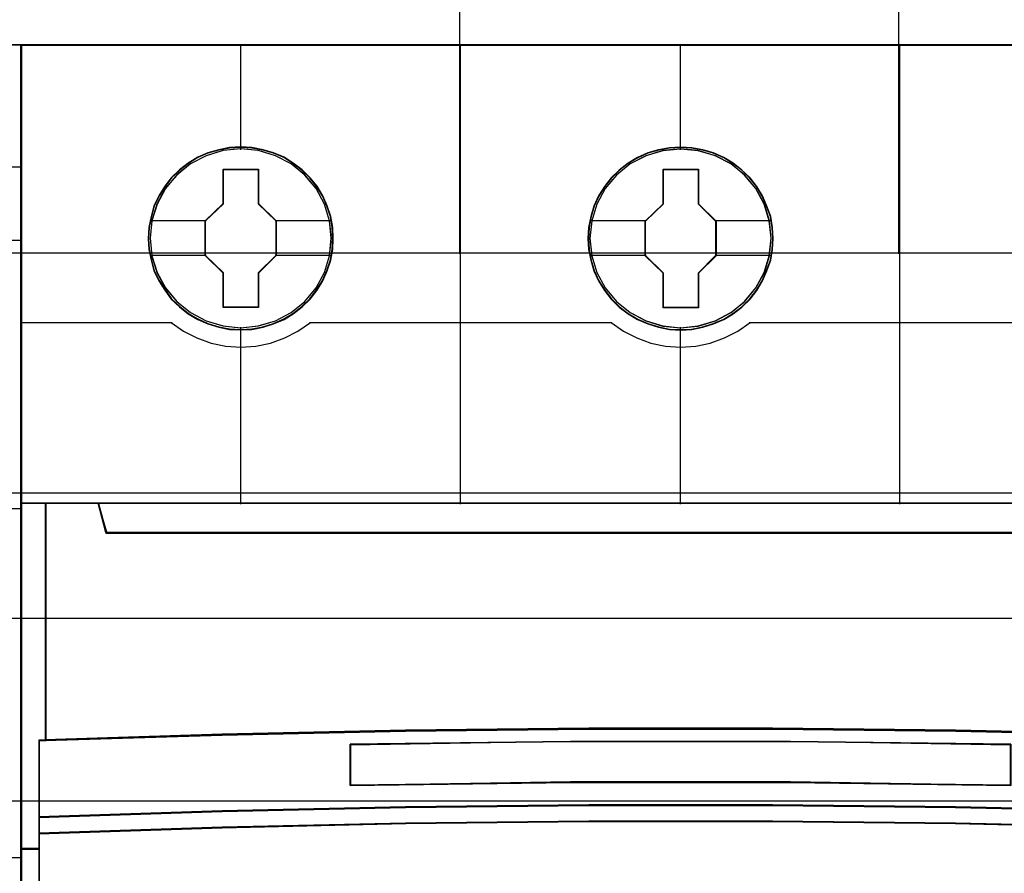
# Model space of a CAD drawing. Extents: x -635870 to -372006, y -44437 to 104716.
# Tile 100 of 246: x -613744 to -613341, y -32809 to -32459. Entities that reach past the tile are written whole.
import ezdxf

# ---------------------------------------------------------------- set-up
doc = ezdxf.new("R2010")
doc.units = 0
doc.header["$MEASUREMENT"] = 0
doc.layers.get('0').update_dxf_attribs({"color": 252})
for name, color, linetype in [('30', 7, 'Continuous'), ('45', 8, 'Continuous'), ('50', 7, 'Continuous')]:
    doc.layers.add(name, color=color, linetype=linetype)

# ---------------------------------------------------------------- blocks, each defined once
blk = doc.blocks.new('*U1048')
at = {"layer": '50', "color": 7}
for points in [[(509.985212, -277.514077), (834.016113, -277.514077)], [(509.985212, -277.514077), (834.016113, -277.514077)], [(653.960359, -277.556447), (653.960359, -257.54713)], [(671.937038, -277.556447), (671.937038, -257.54713)], [(509.985212, -287.349254), (834.016113, -287.349254), (834.016113, -333.651915), (509.985212, -333.651915), (509.985212, -287.349254)]]:
    blk.add_lwpolyline(points, dxfattribs=at)
blk = doc.blocks.new('*U1049')
at = {"layer": '30', "color": 7}
blk.add_lwpolyline([(499.9802, -292.478694), (844.087401, -292.478694), (844.087401, -328.453624), (499.9802, -328.453624), (499.9802, -292.478694)], close=True, dxfattribs=at)
for points in [[(499.9802, -292.478694), (844.087401, -292.478694), (844.087401, -328.453624), (499.9802, -328.453624), (499.9802, -292.478694)], [(499.9802, -299.972919), (844.087401, -299.972919), (844.087401, -320.959398), (499.9802, -320.959398), (499.9802, -299.972919)]]:
    blk.add_lwpolyline(points, dxfattribs=at)
blk = doc.blocks.new('*U1051')
at = {"layer": '45', "color": 7}
for points in [[(617.997449, -268.987078), (636.002237, -268.987078), (636.002237, -268.987078), (636.002237, -352.016739), (636.002237, -352.016739), (617.997449, -352.016739), (617.997449, -352.016739), (599.998509, -352.016739), (599.998509, -352.016739), (599.998509, -268.987078), (599.998509, -268.987078), (617.997449, -268.987078), (617.997449, -268.987078)], [(599.998509, -287.990103), (617.997449, -287.990103), (617.997449, -287.990103), (636.002237, -287.990103), (636.002237, -302.303279), (617.997449, -302.303279), (617.997449, -302.303279), (599.998509, -302.303279), (599.998509, -287.990103)], [(600.003811, -287.9954), (617.99745, -287.9954), (635.996935, -287.9954), (635.996935, -302.297983), (617.99745, -302.297983), (600.003811, -302.297983), (600.003811, -287.9954)]]:
    blk.add_lwpolyline(points, close=True, dxfattribs=at)
at = {"layer": '45', "color": 59}
blk.add_lwpolyline([(617.99745, -268.992375), (635.996935, -268.992375), (635.996935, -352.011443), (617.99745, -352.011443), (600.003811, -352.011443), (600.003811, -268.992375), (617.99745, -268.992375)], close=True, dxfattribs=at)
at = {"layer": '45', "color": 7}
for points in [[(634.994843, -273.989407), (636.002237, -273.989407)], [(617.991094, -276.992394), (636.002237, -276.992394)]]:
    blk.add_lwpolyline(points, dxfattribs=at)
blk = doc.blocks.new('*U1052')
at = {"layer": '45', "color": 7}
for points in [[(653.994119, -268.997671), (635.970424, -268.997671), (635.970424, -351.066058), (653.994119, -351.066058), (672.006668, -351.066058), (690.030363, -351.066058), (690.030363, -268.997671), (672.006668, -268.997671), (653.994119, -268.997671)], [(648.777582, -276.92619), (648.755201, -276.473), (648.682462, -276.025336), (648.525792, -275.594252), (648.346742, -275.179749), (648.111738, -274.787352), (647.831971, -274.439169), (647.501847, -274.118619), (647.132555, -273.842284), (646.763264, -273.599108), (646.332423, -273.416727), (645.901583, -273.289612), (645.442766, -273.206711), (644.989544, -273.179078), (644.530727, -273.206711), (644.088696, -273.289612), (643.64107, -273.416727), (643.227015, -273.599108), (642.835342, -273.842284), (642.477241, -274.118619), (642.141521, -274.439169), (641.872946, -274.787352), (641.632346, -275.179749), (641.430915, -275.594252), (641.313413, -276.025336), (641.223887, -276.473), (641.190315, -276.92619), (641.223887, -277.373854), (641.313413, -277.810465), (641.430915, -278.247075), (641.632346, -278.661579), (641.872946, -279.048449), (642.141521, -279.413212), (642.477241, -279.733762), (642.835342, -280.010097), (643.227015, -280.242219), (643.64107, -280.424601), (644.088696, -280.562769), (644.530727, -280.651196), (644.989544, -280.673303), (645.442766, -280.651196), (645.901583, -280.562769), (646.332423, -280.424601), (646.763264, -280.242219), (647.132555, -280.010097), (647.501847, -279.733762), (647.831971, -279.413212), (648.111738, -279.048449), (648.346742, -278.661579), (648.525792, -278.247075), (648.682462, -277.810465), (648.755201, -277.373854), (648.777582, -276.92619)], [(648.777582, -276.92619), (648.755201, -276.473), (648.682462, -276.025336), (648.525792, -275.594252), (648.346742, -275.179749), (648.111738, -274.787352), (647.831971, -274.439169), (647.501847, -274.118619), (647.132555, -273.842284), (646.763264, -273.599108), (646.332423, -273.416727), (645.901583, -273.289612), (645.442766, -273.206711), (644.989544, -273.179078), (644.530727, -273.206711), (644.088696, -273.289612), (643.64107, -273.416727), (643.227015, -273.599108), (642.835342, -273.842284), (642.477241, -274.118619), (642.141521, -274.439169), (641.872946, -274.787352), (641.632346, -275.179749), (641.430915, -275.594252), (641.313413, -276.025336), (641.223887, -276.473), (641.190315, -276.92619), (641.223887, -277.373854), (641.313413, -277.810465), (641.430915, -278.247075), (641.632346, -278.661579), (641.872946, -279.048449), (642.141521, -279.413212), (642.477241, -279.733762), (642.835342, -280.010097), (643.227015, -280.242219), (643.64107, -280.424601), (644.088696, -280.562769), (644.530727, -280.651196), (644.989544, -280.673303), (645.442766, -280.651196), (645.901583, -280.562769), (646.332423, -280.424601), (646.763264, -280.242219), (647.132555, -280.010097), (647.501847, -279.733762), (647.831971, -279.413212), (648.111738, -279.048449), (648.346742, -278.661579), (648.525792, -278.247075), (648.682462, -277.810465), (648.755201, -277.373854), (648.777582, -276.92619)], [(666.788725, -276.931487), (666.766343, -276.478296), (666.693601, -276.030632), (666.536925, -275.599548), (666.357868, -275.185045), (666.122855, -274.792648), (665.843078, -274.444465), (665.51294, -274.123916), (665.14923, -273.842053), (664.774328, -273.604404), (664.343471, -273.422023), (663.912614, -273.294908), (663.453779, -273.212008), (663.00054, -273.184374), (662.547301, -273.212008), (662.099657, -273.294908), (661.652014, -273.422023), (661.237943, -273.604404), (660.846255, -273.842053), (660.48814, -274.123916), (660.152407, -274.444465), (659.889417, -274.792648), (659.643213, -275.185045), (659.447369, -275.599548), (659.324267, -276.030632), (659.234738, -276.478296), (659.20676, -276.931487), (659.234738, -277.379151), (659.324267, -277.815761), (659.447369, -278.252372), (659.643213, -278.666875), (659.889417, -279.053745), (660.152407, -279.418508), (660.48814, -279.739058), (660.846255, -280.015394), (661.237943, -280.247516), (661.652014, -280.429897), (662.099657, -280.568065), (662.547301, -280.656493), (663.00054, -280.678599), (663.453779, -280.656493), (663.912614, -280.568065), (664.343471, -280.429897), (664.774328, -280.247516), (665.14923, -280.015394), (665.51294, -279.739058), (665.843078, -279.418508), (666.122855, -279.053745), (666.357868, -278.666875), (666.536925, -278.252372), (666.693601, -277.815761), (666.766343, -277.379151), (666.788725, -276.931487)], [(666.788725, -276.931487), (666.766343, -276.478296), (666.693601, -276.030632), (666.536925, -275.599548), (666.357868, -275.185045), (666.122855, -274.792648), (665.843078, -274.444465), (665.51294, -274.123916), (665.14923, -273.842053), (664.774328, -273.604404), (664.343471, -273.422023), (663.912614, -273.294908), (663.453779, -273.212008), (663.00054, -273.184374), (662.547301, -273.212008), (662.099657, -273.294908), (661.652014, -273.422023), (661.237943, -273.604404), (660.846255, -273.842053), (660.48814, -274.123916), (660.152407, -274.444465), (659.889417, -274.792648), (659.643213, -275.185045), (659.447369, -275.599548), (659.324267, -276.030632), (659.234738, -276.478296), (659.20676, -276.931487), (659.234738, -277.379151), (659.324267, -277.815761), (659.447369, -278.252372), (659.643213, -278.666875), (659.889417, -279.053745), (660.152407, -279.418508), (660.48814, -279.739058), (660.846255, -280.015394), (661.237943, -280.247516), (661.652014, -280.429897), (662.099657, -280.568065), (662.547301, -280.656493), (663.00054, -280.678599), (663.453779, -280.656493), (663.912614, -280.568065), (664.343471, -280.429897), (664.774328, -280.247516), (665.14923, -280.015394), (665.51294, -279.739058), (665.843078, -279.418508), (666.122855, -279.053745), (666.357868, -278.666875), (666.536925, -278.252372), (666.693601, -277.815761), (666.766343, -277.379151), (666.788725, -276.931487)], [(666.772819, -276.930163), (666.75053, -276.479054), (666.678093, -276.033446), (666.522076, -275.604343), (666.343769, -275.191743), (666.109742, -274.801149), (665.831139, -274.454565), (665.502387, -274.135488), (665.140203, -273.854921), (664.766874, -273.618364), (664.337825, -273.43682), (663.908776, -273.310289), (663.451866, -273.22777), (663.000529, -273.200263), (662.549191, -273.22777), (662.103426, -273.310289), (661.65766, -273.43682), (661.245327, -273.618364), (660.855282, -273.854921), (660.49867, -274.135488), (660.164346, -274.454565), (659.902459, -274.801149), (659.657288, -275.191743), (659.462265, -275.604343), (659.33968, -276.033446), (659.250527, -276.479054), (659.222666, -276.930163), (659.250527, -277.37577), (659.33968, -277.810375), (659.462265, -278.24498), (659.657288, -278.657579), (659.902459, -279.042672), (660.164346, -279.40576), (660.49867, -279.724837), (660.855282, -279.999903), (661.245327, -280.230959), (661.65766, -280.412503), (662.103426, -280.550036), (662.549191, -280.638057), (663.000529, -280.660062), (663.451866, -280.638057), (663.908776, -280.550036), (664.337825, -280.412503), (664.766874, -280.230959), (665.140203, -279.999903), (665.502387, -279.724837), (665.831139, -279.40576), (666.109742, -279.042672), (666.343769, -278.657579), (666.522076, -278.24498), (666.678093, -277.810375), (666.75053, -277.37577), (666.772819, -276.930163)], [(644.272236, -274.082092), (645.715223, -274.082092), (645.715223, -275.498726), (646.436717, -276.207043), (646.436717, -277.629211), (645.715223, -278.348596), (645.715223, -279.759696), (644.272236, -279.759696), (644.272236, -278.348596), (643.533832, -277.629211), (643.533832, -276.207043), (644.272236, -275.498726), (644.272236, -274.082092)], [(644.272236, -274.082092), (645.715223, -274.082092), (645.715223, -274.082092), (645.715223, -275.498726), (645.715223, -275.498726), (646.436717, -276.207043), (646.436717, -276.207043), (646.436717, -277.629211), (646.436717, -277.629211), (645.715223, -278.348596), (645.715223, -278.348596), (645.715223, -279.759696), (645.715223, -279.759696), (644.272236, -279.759696), (644.272236, -279.759696), (644.272236, -278.348596), (644.272236, -278.348596), (643.533832, -277.629211), (643.533832, -277.629211), (643.533832, -276.207043), (643.533832, -276.207043), (644.272236, -275.498726), (644.272236, -275.498726), (644.272236, -274.082092), (644.272236, -274.082092)], [(644.28005, -274.097981), (645.707224, -274.097981), (645.707224, -275.506686), (646.420811, -276.211039), (646.420811, -277.625247), (645.707224, -278.340605), (645.707224, -279.743807), (644.28005, -279.743807), (644.28005, -278.340605), (643.549738, -277.625247), (643.549738, -276.211039), (644.28005, -275.506686), (644.28005, -274.097981)], [(662.289441, -274.082092), (663.733916, -274.082092), (663.733916, -275.504201), (664.450511, -276.212488), (664.450511, -277.634597), (663.733916, -278.353951), (663.733916, -279.764992), (662.289441, -279.764992), (662.289441, -278.353951), (661.550276, -277.634597), (661.550276, -276.212488), (662.289441, -275.504201), (662.289441, -274.082092)], [(662.289441, -274.082092), (663.733916, -274.082092), (663.733916, -274.082092), (663.733916, -275.504201), (663.733916, -275.504201), (664.450511, -276.212488), (664.450511, -276.212488), (664.450511, -277.634597), (664.450511, -277.634597), (663.733916, -278.353951), (663.733916, -278.353951), (663.733916, -279.764992), (663.733916, -279.764992), (662.289441, -279.764992), (662.289441, -279.764992), (662.289441, -278.353951), (662.289441, -278.353951), (661.550276, -277.634597), (661.550276, -277.634597), (661.550276, -276.212488), (661.550276, -276.212488), (662.289441, -275.504201), (662.289441, -275.504201), (662.289441, -274.082092), (662.289441, -274.082092)], [(662.298539, -274.097981), (663.724529, -274.097981), (663.724529, -275.512137), (664.431953, -276.216464), (664.431953, -277.63062), (663.724529, -278.345952), (663.724529, -279.749104), (662.298539, -279.749104), (662.298539, -278.345952), (661.568834, -277.63062), (661.568834, -276.216464), (662.298539, -275.512137), (662.298539, -274.097981)], [(637.014933, -297.490572), (637.014933, -287.775604), (635.970424, -287.775604), (635.970424, -301.951077), (636.749478, -301.951077), (636.749478, -301.317013), (636.749478, -300.644353), (636.749478, -297.5016), (637.014933, -297.490572)], [(651.736392, -297.110274), (659.243868, -297.027471), (666.756919, -297.027471), (674.264395, -297.110274), (681.771872, -297.27036), (689.022969, -297.502208), (689.022969, -287.775604), (686.849312, -287.775604), (686.531623, -288.967969), (639.469164, -288.967969), (639.151475, -287.775604), (636.977818, -287.775604), (636.977818, -297.502208), (644.223341, -297.27036), (651.736392, -297.110274)], [(639.469354, -288.999043), (686.531433, -288.999043), (686.849119, -287.775604), (681.02488, -287.775604), (672.007063, -287.775604), (663.000394, -287.775604), (653.993724, -287.775604), (644.975907, -287.775604), (639.151668, -287.775604), (639.469354, -288.999043)], [(674.263783, -300.242764), (681.770761, -300.398271), (689.272166, -300.648194), (689.272166, -297.482504), (689.021376, -297.471397), (681.770761, -297.238135), (674.263783, -297.077074), (666.756805, -296.993766), (659.244253, -296.993766), (651.737275, -297.077074), (644.224724, -297.238135), (636.979682, -297.471397), (636.723319, -297.482504), (636.723319, -300.648194), (644.224724, -300.398271), (651.737275, -300.242764), (659.244253, -300.159456), (666.756805, -300.159456), (674.263783, -300.242764)], [(676.523331, -297.651497), (676.523331, -299.334719), (667.506272, -299.216893), (658.494789, -299.216893), (649.472154, -299.334719), (649.472154, -297.651497), (658.494789, -297.539282), (667.506272, -297.539282), (676.523331, -297.651497)], [(667.506272, -299.216893), (676.523331, -299.334719), (676.523331, -297.651497), (667.506272, -297.539282), (658.494789, -297.539282), (649.472154, -297.651497), (649.472154, -299.334719), (658.494789, -299.216893), (667.506272, -299.216893)], [(659.244253, -300.129159), (651.737275, -300.214089), (644.224724, -300.372624), (636.723319, -300.627413), (636.723319, -301.318173), (644.224724, -301.069046), (651.737275, -300.899187), (659.244253, -300.819919), (666.756805, -300.819919), (674.263783, -300.899187), (681.770761, -301.069046), (689.272166, -301.318173), (689.272166, -300.627413), (681.770761, -300.372624), (674.263783, -300.214089), (666.756805, -300.129159), (659.244253, -300.129159)], [(658.497457, -305.340691), (667.503601, -305.340691), (672.006674, -305.340691), (676.515319, -305.340691), (685.527037, -305.340691), (689.272166, -305.340691), (689.272166, -301.924822), (689.272166, -301.287119), (681.770761, -301.043129), (674.263783, -300.876771), (666.756805, -300.799138), (659.244253, -300.799138), (651.737275, -300.876771), (644.224724, -301.043129), (636.723319, -301.287119), (636.723319, -301.924822), (636.723319, -305.340691), (640.474021, -305.340691), (649.480166, -305.340691), (653.994384, -305.340691), (658.497457, -305.340691)]]:
    blk.add_lwpolyline(points, close=True, dxfattribs=at)
at = {"layer": '45', "color": 139}
for points in [[(653.994119, -268.997671), (635.970424, -268.997671), (635.970424, -351.066058), (653.994119, -351.066058), (672.006668, -351.066058), (690.030363, -351.066058), (690.030363, -268.997671), (672.006668, -268.997671), (653.994119, -268.997671)], [(653.999419, -269.016208), (635.986331, -269.016208), (635.986331, -351.05017), (653.999419, -351.05017), (672.001368, -351.05017), (690.014456, -351.05017), (690.014456, -269.016208), (672.001368, -269.016208), (653.999419, -269.016208)], [(648.692749, -276.919455), (648.619999, -276.201061), (648.41294, -275.515823), (648.071572, -274.88032), (647.612685, -274.322183), (647.04747, -273.874568), (646.403908, -273.537476), (645.704385, -273.327483), (644.982476, -273.26117), (644.260568, -273.327483), (643.572237, -273.537476), (642.928675, -273.874568), (642.36346, -274.322183), (641.904573, -274.88032), (641.563205, -275.515823), (641.344954, -276.201061), (641.2778, -276.919455), (641.344954, -277.632323), (641.563205, -278.323087), (641.904573, -278.947538), (642.36346, -279.505675), (642.928675, -279.958816), (643.572237, -280.295909), (644.260568, -280.511427), (644.982476, -280.583266), (645.704385, -280.511427), (646.403908, -280.295909), (647.04747, -279.958816), (647.612685, -279.505675), (648.071572, -278.947538), (648.41294, -278.323087), (648.619999, -277.632323), (648.692749, -276.919455)], [(648.698051, -276.919455), (648.625304, -276.201061), (648.418253, -275.515823), (648.071303, -274.885847), (647.606838, -274.327709), (647.052837, -273.874568), (646.409301, -273.543002), (645.709805, -273.327483), (644.987925, -273.26117), (644.266046, -273.327483), (643.56655, -273.543002), (642.92861, -273.874568), (642.369013, -274.327709), (641.898952, -274.885847), (641.557598, -275.515823), (641.350547, -276.201061), (641.2778, -276.919455), (641.350547, -277.632323), (641.557598, -278.323087), (641.898952, -278.953064), (642.369013, -279.511201), (642.92861, -279.964342), (643.56655, -280.301435), (644.266046, -280.511427), (644.987925, -280.583266), (645.709805, -280.511427), (646.409301, -280.301435), (647.052837, -279.964342), (647.606838, -279.511201), (648.071303, -278.953064), (648.418253, -278.323087), (648.625304, -277.632323), (648.698051, -276.919455)], [(666.711845, -276.919455), (666.633473, -276.201061), (666.426348, -275.515823), (666.084873, -274.885847), (665.625839, -274.327709), (665.060445, -273.874568), (664.416679, -273.543002), (663.722531, -273.327483), (662.994796, -273.26117), (662.272658, -273.327483), (661.584108, -273.543002), (660.940342, -273.874568), (660.374948, -274.327709), (659.915914, -274.885847), (659.574439, -275.515823), (659.361716, -276.201061), (659.288942, -276.919455), (659.361716, -277.632323), (659.574439, -278.323087), (659.915914, -278.953064), (660.374948, -279.511201), (660.940342, -279.964342), (661.584108, -280.301435), (662.272658, -280.511427), (662.994796, -280.583266), (663.722531, -280.511427), (664.416679, -280.301435), (665.060445, -279.964342), (665.625839, -279.511201), (666.084873, -278.953064), (666.426348, -278.323087), (666.633473, -277.632323), (666.711845, -276.919455)], [(666.711845, -276.924751), (666.639071, -276.206357), (666.431946, -275.521119), (666.084873, -274.885617), (665.620241, -274.32748), (665.066043, -273.874338), (664.422277, -273.542772), (663.722531, -273.33278), (663.000394, -273.266466), (662.278256, -273.33278), (661.57851, -273.542772), (660.940342, -273.874338), (660.380546, -274.32748), (659.915914, -274.885617), (659.568841, -275.521119), (659.361716, -276.206357), (659.288942, -276.924751), (659.361716, -277.63762), (659.568841, -278.328384), (659.915914, -278.952834), (660.380546, -279.510971), (660.940342, -279.964112), (661.57851, -280.301205), (662.278256, -280.516723), (663.000394, -280.588563), (663.722531, -280.516723), (664.422277, -280.301205), (665.066043, -279.964112), (665.620241, -279.510971), (666.084873, -278.952834), (666.431946, -278.328384), (666.639071, -277.63762), (666.711845, -276.924751)]]:
    blk.add_lwpolyline(points, close=True, dxfattribs=at)
for points in [[(644.970694, -268.997671), (644.970694, -273.2903)], [(653.981567, -287.81003), (653.981567, -268.997671)], [(662.981836, -268.997671), (662.981836, -273.2903)], [(671.982106, -287.81003), (671.982106, -268.997671)], [(635.970424, -280.366119), (642.176501, -280.366119)], [(642.142038, -280.366119), (642.646438, -280.719393), (643.19007, -281.00429), (643.772933, -281.215115), (644.37261, -281.346168), (644.9891, -281.380355), (645.60559, -281.346168), (646.21087, -281.215115), (646.788129, -281.00429), (647.331761, -280.719393), (647.841766, -280.366119)], [(644.970694, -280.559433), (644.970694, -287.81003)], [(647.804652, -280.366119), (660.187644, -280.366119)], [(660.15318, -280.366119), (660.657608, -280.719393), (661.201269, -281.00429), (661.784163, -281.215115), (662.383871, -281.346168), (663.000394, -281.380355), (663.616916, -281.346168), (664.216624, -281.215115), (664.799518, -281.00429), (665.343179, -280.719393), (665.847607, -280.366119)], [(662.981836, -280.559433), (662.981836, -287.81003)], [(665.810492, -280.366119), (678.196135, -280.366119)], [(635.970424, -287.775604), (690.030363, -287.775604)], [(636.977818, -287.775604), (636.977818, -297.502208)], [(639.151668, -287.775604), (639.504256, -288.999043)], [(639.467142, -288.964617), (686.530994, -288.964617)], [(689.272166, -297.512801), (681.770761, -297.253284), (674.263783, -297.082238), (666.756805, -296.993766), (659.244253, -296.993766), (651.737275, -297.082238), (644.224724, -297.253284), (636.723319, -297.512801)], [(636.723319, -297.478375), (636.723319, -305.340691)], [(676.523331, -297.682282), (667.506272, -297.539282), (658.494789, -297.539282), (649.472154, -297.682282)], [(649.472154, -299.334719), (649.472154, -297.647856)], [(676.523331, -299.334719), (667.506272, -299.183775), (658.494789, -299.183775), (649.472154, -299.334719)], [(689.272166, -300.648194), (681.770761, -300.382779), (674.263783, -300.217631), (666.756805, -300.129159), (659.244253, -300.129159), (651.737275, -300.217631), (644.224724, -300.382779), (636.723319, -300.648194)], [(689.272166, -301.318173), (681.770761, -301.058655), (674.263783, -300.881712), (666.756805, -300.799138), (659.244253, -300.799138), (651.737275, -300.881712), (644.224724, -301.058655), (636.723319, -301.318173)], [(636.757782, -301.916651), (635.970424, -301.916651)]]:
    blk.add_lwpolyline(points, dxfattribs=at)
at = {"layer": '45', "color": 59}
blk.add_lwpolyline([(653.981567, -287.81003), (653.981567, -268.997671)], dxfattribs=at)
for points in [[(648.759025, -276.924866), (648.736745, -276.473758), (648.664336, -276.02815), (648.508379, -275.599047), (648.330142, -275.186447), (648.096205, -274.795853), (647.817709, -274.449269), (647.489085, -274.130192), (647.12147, -273.855126), (646.753856, -273.613067), (646.324973, -273.431524), (645.896089, -273.304993), (645.439356, -273.222473), (644.988193, -273.194967), (644.53146, -273.222473), (644.091437, -273.304993), (643.645844, -273.431524), (643.23367, -273.613067), (642.843776, -273.855126), (642.487302, -274.130192), (642.153107, -274.449269), (641.885751, -274.795853), (641.646245, -275.186447), (641.445728, -275.599047), (641.32876, -276.02815), (641.239641, -276.473758), (641.206222, -276.924866), (641.239641, -277.370474), (641.32876, -277.805079), (641.445728, -278.239684), (641.646245, -278.652283), (641.885751, -279.037376), (642.153107, -279.400464), (642.487302, -279.719541), (642.843776, -279.994607), (643.23367, -280.225663), (643.645844, -280.407206), (644.091437, -280.54474), (644.53146, -280.632761), (644.988193, -280.654766), (645.439356, -280.632761), (645.896089, -280.54474), (646.324973, -280.407206), (646.753856, -280.225663), (647.12147, -279.994607), (647.489085, -279.719541), (647.817709, -279.400464), (648.096205, -279.037376), (648.330142, -278.652283), (648.508379, -278.239684), (648.664336, -277.805079), (648.736745, -277.370474), (648.759025, -276.924866)], [(651.744424, -297.095665), (659.246547, -297.013133), (666.75424, -297.013133), (674.256363, -297.095665), (681.758486, -297.255228), (689.004411, -297.48632), (689.004411, -287.791493), (686.832305, -287.791493), (686.514843, -288.979962), (639.485944, -288.979962), (639.168482, -287.791493), (636.996376, -287.791493), (636.996376, -297.48632), (644.236732, -297.255228), (651.744424, -297.095665)], [(639.469354, -288.999043), (686.531433, -288.999043), (686.849119, -287.775604), (681.02488, -287.775604), (672.007063, -287.775604), (663.000394, -287.775604), (653.993724, -287.775604), (644.975907, -287.775604), (639.151668, -287.775604), (639.469354, -288.999043)], [(674.263783, -300.242764), (681.770761, -300.398271), (689.272166, -300.648194), (689.272166, -297.482504), (689.021376, -297.471397), (681.770761, -297.238135), (674.263783, -297.077074), (666.756805, -296.993766), (659.244253, -296.993766), (651.737275, -297.077074), (644.224724, -297.238135), (636.979682, -297.471397), (636.723319, -297.482504), (636.723319, -300.648194), (644.224724, -300.398271), (651.737275, -300.242764), (659.244253, -300.159456), (666.756805, -300.159456), (674.263783, -300.242764)], [(676.523331, -297.651497), (676.523331, -299.334719), (667.506272, -299.216893), (658.494789, -299.216893), (649.472154, -299.334719), (649.472154, -297.651497), (658.494789, -297.539282), (667.506272, -297.539282), (676.523331, -297.651497)], [(667.506272, -299.216893), (676.523331, -299.334719), (676.523331, -297.651497), (667.506272, -297.539282), (658.494789, -297.539282), (649.472154, -297.651497), (649.472154, -299.334719), (658.494789, -299.216893), (667.506272, -299.216893)], [(667.50097, -299.200615), (676.507425, -299.316182), (676.507425, -297.665234), (667.50097, -297.555171), (658.500085, -297.555171), (649.48806, -297.665234), (649.48806, -299.316182), (658.500085, -299.200615), (667.50097, -299.200615)], [(659.244253, -300.129159), (651.737275, -300.214089), (644.224724, -300.372624), (636.723319, -300.627413), (636.723319, -301.318173), (644.224724, -301.069046), (651.737275, -300.899187), (659.244253, -300.819919), (666.756805, -300.819919), (674.263783, -300.899187), (681.770761, -301.069046), (689.272166, -301.318173), (689.272166, -300.627413), (681.770761, -300.372624), (674.263783, -300.214089), (666.756805, -300.129159), (659.244253, -300.129159)], [(659.246526, -300.145048), (651.744092, -300.227708), (644.236089, -300.382006), (636.739225, -300.629985), (636.739225, -301.302284), (644.236089, -301.059815), (651.744092, -300.894496), (659.246526, -300.817347), (666.754529, -300.817347), (674.256963, -300.894496), (681.759396, -301.059815), (689.25626, -301.302284), (689.25626, -300.629985), (681.759396, -300.382006), (674.256963, -300.227708), (666.754529, -300.145048), (659.246526, -300.145048)], [(658.497457, -305.340691), (667.503601, -305.340691), (672.006674, -305.340691), (676.515319, -305.340691), (685.527037, -305.340691), (689.272166, -305.340691), (689.272166, -301.924822), (689.272166, -301.287119), (681.770761, -301.043129), (674.263783, -300.876771), (666.756805, -300.799138), (659.244253, -300.799138), (651.737275, -300.876771), (644.224724, -301.043129), (636.723319, -301.287119), (636.723319, -301.924822), (636.723319, -305.340691), (640.474021, -305.340691), (649.480166, -305.340691), (653.994384, -305.340691), (658.497457, -305.340691)], [(658.500181, -305.322154), (667.500874, -305.322154), (672.00122, -305.322154), (676.507136, -305.322154), (685.513398, -305.322154), (689.25626, -305.322154), (689.25626, -301.932178), (689.25626, -301.299309), (681.759396, -301.057168), (674.256963, -300.892072), (666.754529, -300.815027), (659.246526, -300.815027), (651.744092, -300.892072), (644.236089, -301.057168), (636.739225, -301.299309), (636.739225, -301.932178), (636.739225, -305.322154), (640.487657, -305.322154), (649.488349, -305.322154), (653.999835, -305.322154), (658.500181, -305.322154)]]:
    blk.add_lwpolyline(points, close=True, dxfattribs=at)
at = {"layer": '45', "color": 7}
for points in [[(641.261893, -276.192657), (643.568295, -276.192657)], [(646.402253, -276.192657), (648.703353, -276.192657)], [(659.278338, -276.197953), (661.587391, -276.197953)], [(664.413396, -276.197953), (666.717147, -276.197953)], [(641.261893, -277.606761), (643.568295, -277.606761)], [(646.402253, -277.606761), (648.703353, -277.606761)], [(659.278338, -277.612058), (661.587391, -277.612058)], [(664.413396, -277.612058), (666.717147, -277.612058)]]:
    blk.add_lwpolyline(points, dxfattribs=at)
at = {"layer": '45', "color": 140}
for points in [[(637.014933, -297.490572), (637.014933, -287.775604), (635.970424, -287.775604), (635.970424, -301.951077), (636.749478, -301.951077), (636.749478, -301.317013), (636.749478, -300.644353), (636.749478, -297.5016), (637.014933, -297.490572)], [(636.996376, -297.484683), (636.996376, -287.791493), (635.986331, -287.791493), (635.986331, -301.935188), (636.739679, -301.935188), (636.739679, -301.302545), (636.739679, -300.631394), (636.739679, -297.495685), (636.996376, -297.484683)], [(651.736392, -297.110274), (659.243868, -297.027471), (666.756919, -297.027471), (674.264395, -297.110274), (681.771872, -297.27036), (689.022969, -297.502208), (689.022969, -287.775604), (686.849312, -287.775604), (686.531623, -288.967969), (639.469164, -288.967969), (639.151475, -287.775604), (636.977818, -287.775604), (636.977818, -297.502208), (644.223341, -297.27036), (651.736392, -297.110274)], [(639.485048, -288.983154), (686.515739, -288.983154), (686.833213, -287.791493), (681.012858, -287.791493), (672.001056, -287.791493), (663.000394, -287.791493), (653.999731, -287.791493), (644.987929, -287.791493), (639.167575, -287.791493), (639.485048, -288.983154)]]:
    blk.add_lwpolyline(points, close=True, dxfattribs=at)

msp = doc.modelspace()

# ---------------------------------------------------------------- block references
at = {"xscale": 10, "yscale": 10, "zscale": 10}
for name in ['*U1049', '*U1048', '*U1051', '*U1052']:
    msp.add_blockref(name, (-620103.09, -29779.66), dxfattribs=at)

doc.saveas('drawing.dxf')
